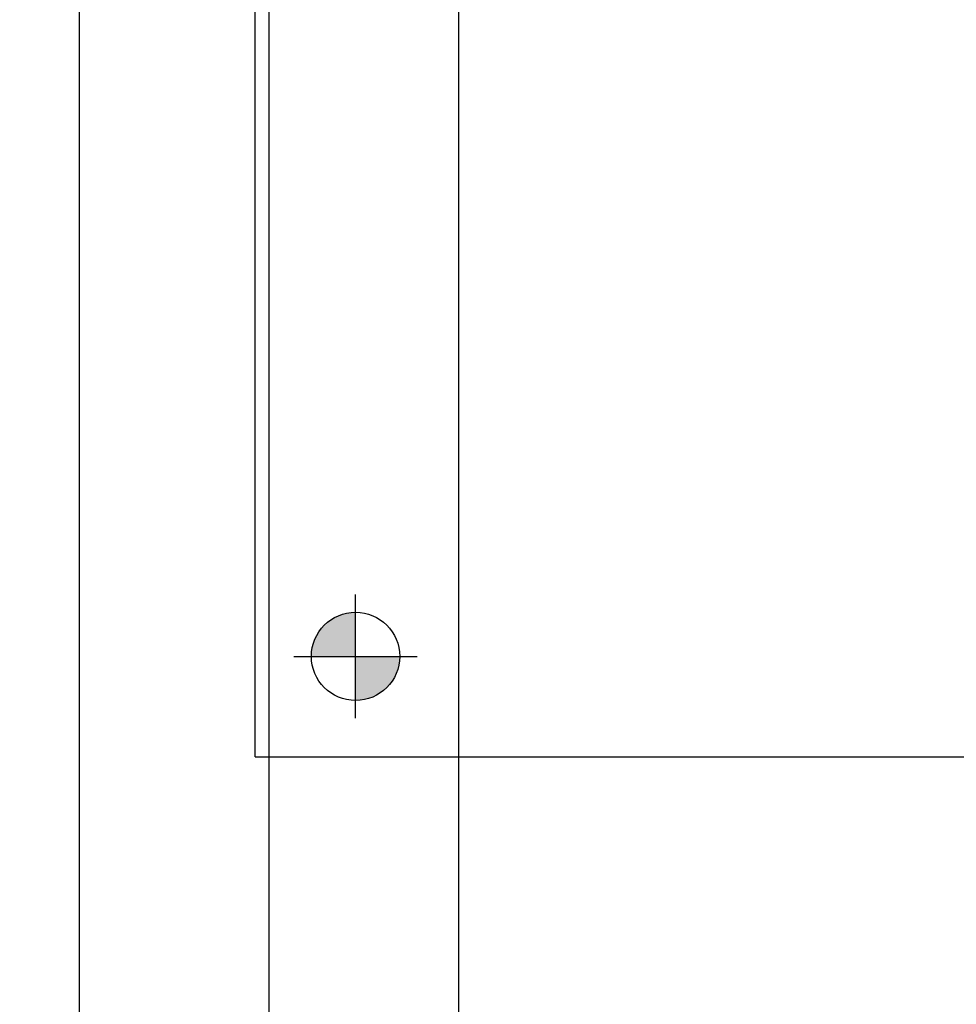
# Model space of a CAD drawing. Extents: x -7650383 to 4934791, y -114316 to 1826789.
# Tile 161 of 256: x 2134518 to 2134696, y 45318 to 45505. Entities that reach past the tile are written whole.
import ezdxf

# ---------------------------------------------------------------- set-up
doc = ezdxf.new("R2010")
doc.units = 0
doc.header["$LTSCALE"] = 800
doc.header["$MEASUREMENT"] = 0
doc.layers.add('KEY PLAN', color=251, linetype='CONTINUOUS')

# ---------------------------------------------------------------- blocks, each defined once
blk = doc.blocks.new('UTCOMBINE')
at = {"layer": 'KEY PLAN'}
h = blk.add_hatch(color=256, dxfattribs=at)
h.paths.add_polyline_path([(-706805.42, 43329.81), (-706797.03, 43329.81), (-706797.03, 43338.19, 0.414214)])
h.paths.add_polyline_path([(-706788.65, 43329.81), (-706797.03, 43329.81), (-706797.03, 43321.42, 0.414214)])
h = blk.add_hatch(color=256, dxfattribs=at)
h.paths.add_polyline_path([(-706805.42, 43329.81), (-706797.03, 43329.81), (-706797.03, 43338.19, 0.414214)])
h.paths.add_polyline_path([(-706788.65, 43329.81), (-706797.03, 43329.81), (-706797.03, 43321.42, 0.414214)])
h = blk.add_hatch(color=256, dxfattribs=at)
h.paths.add_polyline_path([(-706805.42, 43329.81), (-706797.03, 43329.81), (-706797.03, 43338.19, 0.414214)])
h.paths.add_polyline_path([(-706788.65, 43329.81), (-706797.03, 43329.81), (-706797.03, 43321.42, 0.414214)])
h = blk.add_hatch(color=256, dxfattribs=at)
h.paths.add_polyline_path([(-706805.42, 43329.81), (-706797.03, 43329.81), (-706797.03, 43338.19, 0.414214)])
h.paths.add_polyline_path([(-706788.65, 43329.81), (-706797.03, 43329.81), (-706797.03, 43321.42, 0.414214)])
h = blk.add_hatch(color=256, dxfattribs=at)
h.paths.add_polyline_path([(-706805.42, 43329.81), (-706797.03, 43329.81), (-706797.03, 43338.19, 0.414214)])
h.paths.add_polyline_path([(-706788.65, 43329.81), (-706797.03, 43329.81), (-706797.03, 43321.42, 0.414214)])
h = blk.add_hatch(color=256, dxfattribs=at)
h.paths.add_polyline_path([(-706805.42, 43329.81), (-706797.03, 43329.81), (-706797.03, 43338.19, 0.414214)])
h.paths.add_polyline_path([(-706788.65, 43329.81), (-706797.03, 43329.81), (-706797.03, 43321.42, 0.414214)])
h = blk.add_hatch(color=256, dxfattribs=at)
h.paths.add_polyline_path([(-706805.42, 43329.81), (-706797.03, 43329.81), (-706797.03, 43338.19, 0.414214)])
h.paths.add_polyline_path([(-706788.65, 43329.81), (-706797.03, 43329.81), (-706797.03, 43321.42, 0.414214)])
h = blk.add_hatch(color=256, dxfattribs=at)
h.paths.add_polyline_path([(-706805.42, 43329.81), (-706797.03, 43329.81), (-706797.03, 43338.19, 0.414214)])
h.paths.add_polyline_path([(-706788.65, 43329.81), (-706797.03, 43329.81), (-706797.03, 43321.42, 0.414214)])
h = blk.add_hatch(color=256, dxfattribs=at)
h.paths.add_polyline_path([(-706805.42, 43329.81), (-706797.03, 43329.81), (-706797.03, 43338.19, 0.414214)])
h.paths.add_polyline_path([(-706788.65, 43329.81), (-706797.03, 43329.81), (-706797.03, 43321.42, 0.414214)])
h = blk.add_hatch(color=256, dxfattribs=at)
h.paths.add_polyline_path([(-706805.42, 43329.81), (-706797.03, 43329.81), (-706797.03, 43338.19, 0.414214)])
h.paths.add_polyline_path([(-706788.65, 43329.81), (-706797.03, 43329.81), (-706797.03, 43321.42, 0.414214)])
h = blk.add_hatch(color=256, dxfattribs=at)
h.paths.add_polyline_path([(-706805.42, 43329.81), (-706797.03, 43329.81), (-706797.03, 43338.19, 0.414214)])
h.paths.add_polyline_path([(-706788.65, 43329.81), (-706797.03, 43329.81), (-706797.03, 43321.42, 0.414214)])
h = blk.add_hatch(color=256, dxfattribs=at)
h.paths.add_polyline_path([(-706805.42, 43329.81), (-706797.03, 43329.81), (-706797.03, 43338.19, 0.414214)])
h.paths.add_polyline_path([(-706788.65, 43329.81), (-706797.03, 43329.81), (-706797.03, 43321.42, 0.414214)])
h = blk.add_hatch(color=256, dxfattribs=at)
h.paths.add_polyline_path([(-706805.42, 43329.81), (-706797.03, 43329.81), (-706797.03, 43338.19, 0.414214)])
h.paths.add_polyline_path([(-706788.65, 43329.81), (-706797.03, 43329.81), (-706797.03, 43321.42, 0.414214)])
h = blk.add_hatch(color=256, dxfattribs=at)
h.paths.add_polyline_path([(-706805.42, 43329.81), (-706797.03, 43329.81), (-706797.03, 43338.19, 0.414214)])
h.paths.add_polyline_path([(-706788.65, 43329.81), (-706797.03, 43329.81), (-706797.03, 43321.42, 0.414214)])
h = blk.add_hatch(color=256, dxfattribs=at)
h.paths.add_polyline_path([(-706805.42, 43329.81), (-706797.03, 43329.81), (-706797.03, 43338.19, 0.414214)])
h.paths.add_polyline_path([(-706788.65, 43329.81), (-706797.03, 43329.81), (-706797.03, 43321.42, 0.414214)])
h = blk.add_hatch(color=256, dxfattribs=at)
h.paths.add_polyline_path([(-706805.42, 43329.81), (-706797.03, 43329.81), (-706797.03, 43338.19, 0.414214)])
h.paths.add_polyline_path([(-706788.65, 43329.81), (-706797.03, 43329.81), (-706797.03, 43321.42, 0.414214)])
h = blk.add_hatch(color=256, dxfattribs=at)
h.paths.add_polyline_path([(-706805.42, 43329.81), (-706797.03, 43329.81), (-706797.03, 43338.19, 0.414214)])
h.paths.add_polyline_path([(-706788.65, 43329.81), (-706797.03, 43329.81), (-706797.03, 43321.42, 0.414214)])
h = blk.add_hatch(color=256, dxfattribs=at)
h.paths.add_polyline_path([(-706805.42, 43329.81), (-706797.03, 43329.81), (-706797.03, 43338.19, 0.414214)])
h.paths.add_polyline_path([(-706788.65, 43329.81), (-706797.03, 43329.81), (-706797.03, 43321.42, 0.414214)])
h = blk.add_hatch(color=256, dxfattribs=at)
h.paths.add_polyline_path([(-706805.42, 43329.81), (-706797.03, 43329.81), (-706797.03, 43338.19, 0.414214)])
h.paths.add_polyline_path([(-706788.65, 43329.81), (-706797.03, 43329.81), (-706797.03, 43321.42, 0.414214)])
h = blk.add_hatch(color=256, dxfattribs=at)
h.paths.add_polyline_path([(-706805.42, 43329.81), (-706797.03, 43329.81), (-706797.03, 43338.19, 0.414214)])
h.paths.add_polyline_path([(-706788.65, 43329.81), (-706797.03, 43329.81), (-706797.03, 43321.42, 0.414214)])
h = blk.add_hatch(color=256, dxfattribs=at)
h.paths.add_polyline_path([(-706805.42, 43329.81), (-706797.03, 43329.81), (-706797.03, 43338.19, 0.414214)])
h.paths.add_polyline_path([(-706788.65, 43329.81), (-706797.03, 43329.81), (-706797.03, 43321.42, 0.414214)])
h = blk.add_hatch(color=256, dxfattribs=at)
h.paths.add_polyline_path([(-706805.42, 43329.81), (-706797.03, 43329.81), (-706797.03, 43338.19, 0.414214)])
h.paths.add_polyline_path([(-706788.65, 43329.81), (-706797.03, 43329.81), (-706797.03, 43321.42, 0.414214)])
h = blk.add_hatch(color=256, dxfattribs=at)
h.paths.add_polyline_path([(-706805.42, 43329.81), (-706797.03, 43329.81), (-706797.03, 43338.19, 0.414214)])
h.paths.add_polyline_path([(-706788.65, 43329.81), (-706797.03, 43329.81), (-706797.03, 43321.42, 0.414214)])
h = blk.add_hatch(color=256, dxfattribs=at)
h.paths.add_polyline_path([(-706805.42, 43329.81), (-706797.03, 43329.81), (-706797.03, 43338.19, 0.414214)])
h.paths.add_polyline_path([(-706788.65, 43329.81), (-706797.03, 43329.81), (-706797.03, 43321.42, 0.414214)])
h = blk.add_hatch(color=256, dxfattribs=at)
h.paths.add_polyline_path([(-706805.42, 43329.81), (-706797.03, 43329.81), (-706797.03, 43338.19, 0.414214)])
h.paths.add_polyline_path([(-706788.65, 43329.81), (-706797.03, 43329.81), (-706797.03, 43321.42, 0.414214)])
h = blk.add_hatch(color=256, dxfattribs=at)
h.paths.add_polyline_path([(-706805.42, 43329.81), (-706797.03, 43329.81), (-706797.03, 43338.19, 0.414214)])
h.paths.add_polyline_path([(-706788.65, 43329.81), (-706797.03, 43329.81), (-706797.03, 43321.42, 0.414214)])
h = blk.add_hatch(color=256, dxfattribs=at)
h.paths.add_polyline_path([(-706805.42, 43329.81), (-706797.03, 43329.81), (-706797.03, 43338.19, 0.414214)])
h.paths.add_polyline_path([(-706788.65, 43329.81), (-706797.03, 43329.81), (-706797.03, 43321.42, 0.414214)])
h = blk.add_hatch(color=256, dxfattribs=at)
h.paths.add_polyline_path([(-706805.42, 43329.81), (-706797.03, 43329.81), (-706797.03, 43338.19, 0.414214)])
h.paths.add_polyline_path([(-706788.65, 43329.81), (-706797.03, 43329.81), (-706797.03, 43321.42, 0.414214)])
h = blk.add_hatch(color=256, dxfattribs=at)
h.paths.add_polyline_path([(-706805.42, 43329.81), (-706797.03, 43329.81), (-706797.03, 43338.19, 0.414214)])
h.paths.add_polyline_path([(-706788.65, 43329.81), (-706797.03, 43329.81), (-706797.03, 43321.42, 0.414214)])
h = blk.add_hatch(color=256, dxfattribs=at)
h.paths.add_polyline_path([(-706805.42, 43329.81), (-706797.03, 43329.81), (-706797.03, 43338.19, 0.414214)])
h.paths.add_polyline_path([(-706788.65, 43329.81), (-706797.03, 43329.81), (-706797.03, 43321.42, 0.414214)])
h = blk.add_hatch(color=256, dxfattribs=at)
h.paths.add_polyline_path([(-706805.42, 43329.81), (-706797.03, 43329.81), (-706797.03, 43338.19, 0.414214)])
h.paths.add_polyline_path([(-706788.65, 43329.81), (-706797.03, 43329.81), (-706797.03, 43321.42, 0.414214)])
h = blk.add_hatch(color=256, dxfattribs=at)
h.paths.add_polyline_path([(-706805.42, 43329.81), (-706797.03, 43329.81), (-706797.03, 43338.19, 0.414214)])
h.paths.add_polyline_path([(-706788.65, 43329.81), (-706797.03, 43329.81), (-706797.03, 43321.42, 0.414214)])
h = blk.add_hatch(color=256, dxfattribs=at)
h.paths.add_polyline_path([(-706805.42, 43329.81), (-706797.03, 43329.81), (-706797.03, 43338.19, 0.414214)])
h.paths.add_polyline_path([(-706788.65, 43329.81), (-706797.03, 43329.81), (-706797.03, 43321.42, 0.414214)])
h = blk.add_hatch(color=256, dxfattribs=at)
h.paths.add_polyline_path([(-706805.42, 43329.81), (-706797.03, 43329.81), (-706797.03, 43338.19, 0.414214)])
h.paths.add_polyline_path([(-706788.65, 43329.81), (-706797.03, 43329.81), (-706797.03, 43321.42, 0.414214)])
h = blk.add_hatch(color=256, dxfattribs=at)
h.paths.add_polyline_path([(-706805.42, 43329.81), (-706797.03, 43329.81), (-706797.03, 43338.19, 0.414214)])
h.paths.add_polyline_path([(-706788.65, 43329.81), (-706797.03, 43329.81), (-706797.03, 43321.42, 0.414214)])
h = blk.add_hatch(color=256, dxfattribs=at)
h.paths.add_polyline_path([(-706805.42, 43329.81), (-706797.03, 43329.81), (-706797.03, 43338.19, 0.414214)])
h.paths.add_polyline_path([(-706788.65, 43329.81), (-706797.03, 43329.81), (-706797.03, 43321.42, 0.414214)])
h = blk.add_hatch(color=256, dxfattribs=at)
h.paths.add_polyline_path([(-706805.42, 43329.81), (-706797.03, 43329.81), (-706797.03, 43338.19, 0.414214)])
h.paths.add_polyline_path([(-706788.65, 43329.81), (-706797.03, 43329.81), (-706797.03, 43321.42, 0.414214)])
h = blk.add_hatch(color=256, dxfattribs=at)
h.paths.add_polyline_path([(-706805.42, 43329.81), (-706797.03, 43329.81), (-706797.03, 43338.19, 0.414214)])
h.paths.add_polyline_path([(-706788.65, 43329.81), (-706797.03, 43329.81), (-706797.03, 43321.42, 0.414214)])
h = blk.add_hatch(color=256, dxfattribs=at)
h.paths.add_polyline_path([(-706805.42, 43329.81), (-706797.03, 43329.81), (-706797.03, 43338.19, 0.414214)])
h.paths.add_polyline_path([(-706788.65, 43329.81), (-706797.03, 43329.81), (-706797.03, 43321.42, 0.414214)])
h = blk.add_hatch(color=256, dxfattribs=at)
h.paths.add_polyline_path([(-706805.42, 43329.81), (-706797.03, 43329.81), (-706797.03, 43338.19, 0.414214)])
h.paths.add_polyline_path([(-706788.65, 43329.81), (-706797.03, 43329.81), (-706797.03, 43321.42, 0.414214)])
h = blk.add_hatch(color=256, dxfattribs=at)
h.paths.add_polyline_path([(-706805.42, 43329.81), (-706797.03, 43329.81), (-706797.03, 43338.19, 0.414214)])
h.paths.add_polyline_path([(-706788.65, 43329.81), (-706797.03, 43329.81), (-706797.03, 43321.42, 0.414214)])
h = blk.add_hatch(color=256, dxfattribs=at)
h.paths.add_polyline_path([(-706805.42, 43329.81), (-706797.03, 43329.81), (-706797.03, 43338.19, 0.414214)])
h.paths.add_polyline_path([(-706788.65, 43329.81), (-706797.03, 43329.81), (-706797.03, 43321.42, 0.414214)])
h = blk.add_hatch(color=256, dxfattribs=at)
h.paths.add_polyline_path([(-706805.42, 43329.81), (-706797.03, 43329.81), (-706797.03, 43338.19, 0.414214)])
h.paths.add_polyline_path([(-706788.65, 43329.81), (-706797.03, 43329.81), (-706797.03, 43321.42, 0.414214)])
h = blk.add_hatch(color=256, dxfattribs=at)
h.paths.add_polyline_path([(-706805.42, 43329.81), (-706797.03, 43329.81), (-706797.03, 43338.19, 0.414214)])
h.paths.add_polyline_path([(-706788.65, 43329.81), (-706797.03, 43329.81), (-706797.03, 43321.42, 0.414214)])
h = blk.add_hatch(color=256, dxfattribs=at)
h.paths.add_polyline_path([(-706805.42, 43329.81), (-706797.03, 43329.81), (-706797.03, 43338.19, 0.414214)])
h.paths.add_polyline_path([(-706788.65, 43329.81), (-706797.03, 43329.81), (-706797.03, 43321.42, 0.414214)])
h = blk.add_hatch(color=256, dxfattribs=at)
h.paths.add_polyline_path([(-706805.42, 43329.81), (-706797.03, 43329.81), (-706797.03, 43338.19, 0.414214)])
h.paths.add_polyline_path([(-706788.65, 43329.81), (-706797.03, 43329.81), (-706797.03, 43321.42, 0.414214)])
h = blk.add_hatch(color=256, dxfattribs=at)
h.paths.add_polyline_path([(-706805.42, 43329.81), (-706797.03, 43329.81), (-706797.03, 43338.19, 0.414214)])
h.paths.add_polyline_path([(-706788.65, 43329.81), (-706797.03, 43329.81), (-706797.03, 43321.42, 0.414214)])
h = blk.add_hatch(color=256, dxfattribs=at)
h.paths.add_polyline_path([(-706805.42, 43329.81), (-706797.03, 43329.81), (-706797.03, 43338.19, 0.414214)])
h.paths.add_polyline_path([(-706788.65, 43329.81), (-706797.03, 43329.81), (-706797.03, 43321.42, 0.414214)])
h = blk.add_hatch(color=256, dxfattribs=at)
h.paths.add_polyline_path([(-706805.42, 43329.81), (-706797.03, 43329.81), (-706797.03, 43338.19, 0.414214)])
h.paths.add_polyline_path([(-706788.65, 43329.81), (-706797.03, 43329.81), (-706797.03, 43321.42, 0.414214)])
h = blk.add_hatch(color=256, dxfattribs=at)
h.paths.add_polyline_path([(-706805.42, 43329.81), (-706797.03, 43329.81), (-706797.03, 43338.19, 0.414214)])
h.paths.add_polyline_path([(-706788.65, 43329.81), (-706797.03, 43329.81), (-706797.03, 43321.42, 0.414214)])
h = blk.add_hatch(color=256, dxfattribs=at)
h.paths.add_polyline_path([(-706805.42, 43329.81), (-706797.03, 43329.81), (-706797.03, 43338.19, 0.414214)])
h.paths.add_polyline_path([(-706788.65, 43329.81), (-706797.03, 43329.81), (-706797.03, 43321.42, 0.414214)])
h = blk.add_hatch(color=256, dxfattribs=at)
h.paths.add_polyline_path([(-706805.42, 43329.81), (-706797.03, 43329.81), (-706797.03, 43338.19, 0.414214)])
h.paths.add_polyline_path([(-706788.65, 43329.81), (-706797.03, 43329.81), (-706797.03, 43321.42, 0.414214)])
h = blk.add_hatch(color=256, dxfattribs=at)
h.paths.add_polyline_path([(-706805.42, 43329.81), (-706797.03, 43329.81), (-706797.03, 43338.19, 0.414214)])
h.paths.add_polyline_path([(-706788.65, 43329.81), (-706797.03, 43329.81), (-706797.03, 43321.42, 0.414214)])
h = blk.add_hatch(color=256, dxfattribs=at)
h.paths.add_polyline_path([(-706805.42, 43329.81), (-706797.03, 43329.81), (-706797.03, 43338.19, 0.414214)])
h.paths.add_polyline_path([(-706788.65, 43329.81), (-706797.03, 43329.81), (-706797.03, 43321.42, 0.414214)])
h = blk.add_hatch(color=256, dxfattribs=at)
h.paths.add_polyline_path([(-706805.42, 43329.81), (-706797.03, 43329.81), (-706797.03, 43338.19, 0.414214)])
h.paths.add_polyline_path([(-706788.65, 43329.81), (-706797.03, 43329.81), (-706797.03, 43321.42, 0.414214)])
h = blk.add_hatch(color=256, dxfattribs=at)
h.paths.add_polyline_path([(-706805.42, 43329.81), (-706797.03, 43329.81), (-706797.03, 43338.19, 0.414214)])
h.paths.add_polyline_path([(-706788.65, 43329.81), (-706797.03, 43329.81), (-706797.03, 43321.42, 0.414214)])
h = blk.add_hatch(color=256, dxfattribs=at)
h.paths.add_polyline_path([(-706805.42, 43329.81), (-706797.03, 43329.81), (-706797.03, 43338.19, 0.414214)])
h.paths.add_polyline_path([(-706788.65, 43329.81), (-706797.03, 43329.81), (-706797.03, 43321.42, 0.414214)])
h = blk.add_hatch(color=256, dxfattribs=at)
h.paths.add_polyline_path([(-706805.42, 43329.81), (-706797.03, 43329.81), (-706797.03, 43338.19, 0.414214)])
h.paths.add_polyline_path([(-706788.65, 43329.81), (-706797.03, 43329.81), (-706797.03, 43321.42, 0.414214)])
h = blk.add_hatch(color=256, dxfattribs=at)
h.paths.add_polyline_path([(-706805.42, 43329.81), (-706797.03, 43329.81), (-706797.03, 43338.19, 0.414214)])
h.paths.add_polyline_path([(-706788.65, 43329.81), (-706797.03, 43329.81), (-706797.03, 43321.42, 0.414214)])
h = blk.add_hatch(color=256, dxfattribs=at)
h.paths.add_polyline_path([(-706805.42, 43329.81), (-706797.03, 43329.81), (-706797.03, 43338.19, 0.414214)])
h.paths.add_polyline_path([(-706788.65, 43329.81), (-706797.03, 43329.81), (-706797.03, 43321.42, 0.414214)])
h = blk.add_hatch(color=256, dxfattribs=at)
h.paths.add_polyline_path([(-706805.42, 43329.81), (-706797.03, 43329.81), (-706797.03, 43338.19, 0.414214)])
h.paths.add_polyline_path([(-706788.65, 43329.81), (-706797.03, 43329.81), (-706797.03, 43321.42, 0.414214)])
h = blk.add_hatch(color=256, dxfattribs=at)
h.paths.add_polyline_path([(-706805.42, 43329.81), (-706797.03, 43329.81), (-706797.03, 43338.19, 0.414214)])
h.paths.add_polyline_path([(-706788.65, 43329.81), (-706797.03, 43329.81), (-706797.03, 43321.42, 0.414214)])
h = blk.add_hatch(color=256, dxfattribs=at)
h.paths.add_polyline_path([(-706805.42, 43329.81), (-706797.03, 43329.81), (-706797.03, 43338.19, 0.414214)])
h.paths.add_polyline_path([(-706788.65, 43329.81), (-706797.03, 43329.81), (-706797.03, 43321.42, 0.414214)])
h = blk.add_hatch(color=256, dxfattribs=at)
h.paths.add_polyline_path([(-706805.42, 43329.81), (-706797.03, 43329.81), (-706797.03, 43338.19, 0.414214)])
h.paths.add_polyline_path([(-706788.65, 43329.81), (-706797.03, 43329.81), (-706797.03, 43321.42, 0.414214)])
for p, q in [((-706780.62, 44536.22, 0), (-706780.62, 42926.93, 0)), ((-706780.62, 44373.62, 0), (-706780.62, 42844.98, 0)), ((-706816.62, 44029.91, 0), (-706816.62, 42927.56, 0)), ((-706744.62, 44029.91, 0), (-706744.62, 42927.56, 0)), ((-706744.62, 44029.91, 0), (-706744.62, 42927.56, 0)), ((-706744.62, 44029.91, 0), (-706744.62, 42927.56, 0)), ((-706744.62, 44029.91, 0), (-706744.62, 42927.56, 0)), ((-706777.98, 43348.86, 0), (-707082.8, 43348.86, 0)), ((-706777.98, 43348.86, 0), (-707082.8, 43348.86, 0)), ((-706777.98, 43348.86, 0), (-707082.8, 43348.86, 0)), ((-706777.98, 43348.86, 0), (-707082.8, 43348.86, 0)), ((-706777.98, 43348.86, 0), (-707082.8, 43348.86, 0)), ((-706777.98, 43348.86, 0), (-707082.8, 43348.86, 0)), ((-706777.98, 43348.86, 0), (-707082.8, 43348.86, 0)), ((-706777.98, 43348.86, 0), (-707082.8, 43348.86, 0)), ((-706777.98, 43348.86, 0), (-707082.8, 43348.86, 0)), ((-706777.98, 43348.86, 0), (-707082.8, 43348.86, 0)), ((-706777.98, 43348.86, 0), (-707082.8, 43348.86, 0)), ((-706777.98, 43348.86, 0), (-707082.8, 43348.86, 0)), ((-706777.98, 43348.86, 0), (-707082.8, 43348.86, 0)), ((-706777.98, 43348.86, 0), (-707082.8, 43348.86, 0)), ((-706777.98, 43348.86, 0), (-707082.8, 43348.86, 0)), ((-706777.98, 43348.86, 0), (-707082.8, 43348.86, 0)), ((-706777.98, 43348.86, 0), (-707082.8, 43348.86, 0)), ((-706777.98, 43348.86, 0), (-707082.8, 43348.86, 0)), ((-706777.98, 43348.86, 0), (-707082.8, 43348.86, 0)), ((-706777.98, 43348.86, 0), (-707082.8, 43348.86, 0)), ((-706777.98, 43348.86, 0), (-707082.8, 43348.86, 0)), ((-706777.98, 43348.86, 0), (-707082.8, 43348.86, 0)), ((-706777.98, 43348.86, 0), (-707082.8, 43348.86, 0)), ((-706777.98, 43348.86, 0), (-707082.8, 43348.86, 0)), ((-706777.98, 43348.86, 0), (-707082.8, 43348.86, 0)), ((-706777.98, 43348.86, 0), (-707082.8, 43348.86, 0)), ((-706777.98, 43348.86, 0), (-707082.8, 43348.86, 0)), ((-706777.98, 43348.86, 0), (-707082.8, 43348.86, 0)), ((-706777.98, 43348.86, 0), (-707082.8, 43348.86, 0)), ((-706777.98, 43348.86, 0), (-707082.8, 43348.86, 0)), ((-706777.98, 43348.86, 0), (-707082.8, 43348.86, 0)), ((-706777.98, 43348.86, 0), (-707082.8, 43348.86, 0)), ((-706777.98, 43348.86, 0), (-707082.8, 43348.86, 0)), ((-706777.98, 43348.86, 0), (-707082.8, 43348.86, 0)), ((-706777.98, 43348.86, 0), (-707082.8, 43348.86, 0)), ((-706777.98, 43348.86, 0), (-707082.8, 43348.86, 0)), ((-706777.98, 43348.86, 0), (-707082.8, 43348.86, 0)), ((-706777.98, 43348.86, 0), (-707082.8, 43348.86, 0)), ((-706777.98, 43348.86, 0), (-707082.8, 43348.86, 0)), ((-706777.98, 43348.86, 0), (-707082.8, 43348.86, 0)), ((-706777.98, 43348.86, 0), (-707082.8, 43348.86, 0)), ((-706777.98, 43348.86, 0), (-707082.8, 43348.86, 0)), ((-706777.98, 43348.86, 0), (-707082.8, 43348.86, 0)), ((-706777.98, 43348.86, 0), (-707082.8, 43348.86, 0)), ((-706777.98, 43348.86, 0), (-707082.8, 43348.86, 0)), ((-706777.98, 43348.86, 0), (-707082.8, 43348.86, 0)), ((-706777.98, 43348.86, 0), (-707082.8, 43348.86, 0)), ((-706777.98, 43348.86, 0), (-707082.8, 43348.86, 0)), ((-706777.98, 43348.86, 0), (-707082.8, 43348.86, 0)), ((-706777.98, 43348.86, 0), (-707082.8, 43348.86, 0)), ((-706777.98, 43348.86, 0), (-707082.8, 43348.86, 0)), ((-706777.98, 43348.86, 0), (-707082.8, 43348.86, 0)), ((-706777.98, 43348.86, 0), (-707082.8, 43348.86, 0)), ((-706777.98, 43348.86, 0), (-707082.8, 43348.86, 0)), ((-706777.98, 43348.86, 0), (-707082.8, 43348.86, 0)), ((-706777.98, 43348.86, 0), (-707082.8, 43348.86, 0)), ((-706777.98, 43348.86, 0), (-707082.8, 43348.86, 0)), ((-706777.98, 43348.86, 0), (-707082.8, 43348.86, 0)), ((-706777.98, 43348.86, 0), (-707082.8, 43348.86, 0)), ((-706777.98, 43348.86, 0), (-707082.8, 43348.86, 0)), ((-706777.98, 43348.86, 0), (-707082.8, 43348.86, 0)), ((-706777.98, 43348.86, 0), (-707082.8, 43348.86, 0)), ((-706777.98, 43348.86, 0), (-707082.8, 43348.86, 0)), ((-706777.98, 43348.86, 0), (-707082.8, 43348.86, 0)), ((-706777.98, 43348.86, 0), (-706777.98, 43044.04, 0)), ((-706777.98, 43348.86, 0), (-706777.98, 43044.04, 0)), ((-706777.98, 43348.86, 0), (-706777.98, 43044.04, 0)), ((-706777.98, 43348.86, 0), (-706777.98, 43044.04, 0)), ((-706777.98, 43348.86, 0), (-706777.98, 43044.04, 0)), ((-706777.98, 43348.86, 0), (-706777.98, 43044.04, 0)), ((-706777.98, 43348.86, 0), (-706777.98, 43044.04, 0)), ((-706777.98, 43348.86, 0), (-706777.98, 43044.04, 0)), ((-706777.98, 43348.86, 0), (-706777.98, 43044.04, 0)), ((-706777.98, 43348.86, 0), (-706777.98, 43044.04, 0)), ((-706777.98, 43348.86, 0), (-706777.98, 43044.04, 0)), ((-706777.98, 43348.86, 0), (-706777.98, 43044.04, 0)), ((-706777.98, 43348.86, 0), (-706777.98, 43044.04, 0)), ((-706777.98, 43348.86, 0), (-706777.98, 43044.04, 0)), ((-706777.98, 43348.86, 0), (-706777.98, 43044.04, 0)), ((-706777.98, 43348.86, 0), (-706777.98, 43044.04, 0)), ((-706777.98, 43348.86, 0), (-706777.98, 43044.04, 0)), ((-706777.98, 43348.86, 0), (-706777.98, 43044.04, 0)), ((-706777.98, 43348.86, 0), (-706777.98, 43044.04, 0)), ((-706777.98, 43348.86, 0), (-706777.98, 43044.04, 0)), ((-706777.98, 43348.86, 0), (-706777.98, 43044.04, 0)), ((-706777.98, 43348.86, 0), (-706777.98, 43044.04, 0)), ((-706777.98, 43348.86, 0), (-706777.98, 43044.04, 0)), ((-706777.98, 43348.86, 0), (-706777.98, 43044.04, 0)), ((-706777.98, 43348.86, 0), (-706777.98, 43044.04, 0)), ((-706777.98, 43348.86, 0), (-706777.98, 43044.04, 0)), ((-706777.98, 43348.86, 0), (-706777.98, 43044.04, 0)), ((-706777.98, 43348.86, 0), (-706777.98, 43044.04, 0)), ((-706777.98, 43348.86, 0), (-706777.98, 43044.04, 0)), ((-706777.98, 43348.86, 0), (-706777.98, 43044.04, 0)), ((-706777.98, 43348.86, 0), (-706777.98, 43044.04, 0)), ((-706777.98, 43348.86, 0), (-706777.98, 43044.04, 0)), ((-706777.98, 43348.86, 0), (-706777.98, 43044.04, 0)), ((-706777.98, 43348.86, 0), (-706777.98, 43044.04, 0)), ((-706777.98, 43348.86, 0), (-706777.98, 43044.04, 0)), ((-706777.98, 43348.86, 0), (-706777.98, 43044.04, 0)), ((-706777.98, 43348.86, 0), (-706777.98, 43044.04, 0)), ((-706777.98, 43348.86, 0), (-706777.98, 43044.04, 0)), ((-706777.98, 43348.86, 0), (-706777.98, 43044.04, 0)), ((-706777.98, 43348.86, 0), (-706777.98, 43044.04, 0)), ((-706777.98, 43348.86, 0), (-706777.98, 43044.04, 0)), ((-706777.98, 43348.86, 0), (-706777.98, 43044.04, 0)), ((-706777.98, 43348.86, 0), (-706777.98, 43044.04, 0)), ((-706777.98, 43348.86, 0), (-706777.98, 43044.04, 0)), ((-706777.98, 43348.86, 0), (-706777.98, 43044.04, 0)), ((-706777.98, 43348.86, 0), (-706777.98, 43044.04, 0)), ((-706777.98, 43348.86, 0), (-706777.98, 43044.04, 0)), ((-706777.98, 43348.86, 0), (-706777.98, 43044.04, 0)), ((-706777.98, 43348.86, 0), (-706777.98, 43044.04, 0)), ((-706777.98, 43348.86, 0), (-706777.98, 43044.04, 0)), ((-706777.98, 43348.86, 0), (-706777.98, 43044.04, 0)), ((-706777.98, 43348.86, 0), (-706777.98, 43044.04, 0)), ((-706777.98, 43348.86, 0), (-706777.98, 43044.04, 0)), ((-706777.98, 43348.86, 0), (-706777.98, 43044.04, 0)), ((-706777.98, 43348.86, 0), (-706777.98, 43044.04, 0)), ((-706777.98, 43348.86, 0), (-706777.98, 43044.04, 0)), ((-706777.98, 43348.86, 0), (-706777.98, 43044.04, 0)), ((-706777.98, 43348.86, 0), (-706777.98, 43044.04, 0)), ((-706777.98, 43348.86, 0), (-706777.98, 43044.04, 0)), ((-706777.98, 43348.86, 0), (-706777.98, 43044.04, 0)), ((-706777.98, 43348.86, 0), (-706777.98, 43044.04, 0)), ((-706777.98, 43348.86, 0), (-706777.98, 43044.04, 0)), ((-706777.98, 43348.86, 0), (-706777.98, 43044.04, 0)), ((-706777.98, 43348.86, 0), (-706777.98, 43044.04, 0)), ((-706797.03, 43341.52, 0), (-706797.03, 43318.09, 0)), ((-706797.03, 43341.52, 0), (-706797.03, 43318.09, 0)), ((-706797.03, 43341.52, 0), (-706797.03, 43318.09, 0)), ((-706797.03, 43341.52, 0), (-706797.03, 43318.09, 0)), ((-706797.03, 43341.52, 0), (-706797.03, 43318.09, 0)), ((-706797.03, 43341.52, 0), (-706797.03, 43318.09, 0)), ((-706797.03, 43341.52, 0), (-706797.03, 43318.09, 0)), ((-706797.03, 43341.52, 0), (-706797.03, 43318.09, 0)), ((-706797.03, 43341.52, 0), (-706797.03, 43318.09, 0)), ((-706797.03, 43341.52, 0), (-706797.03, 43318.09, 0)), ((-706797.03, 43341.52, 0), (-706797.03, 43318.09, 0)), ((-706797.03, 43341.52, 0), (-706797.03, 43318.09, 0)), ((-706797.03, 43341.52, 0), (-706797.03, 43318.09, 0)), ((-706797.03, 43341.52, 0), (-706797.03, 43318.09, 0)), ((-706797.03, 43341.52, 0), (-706797.03, 43318.09, 0)), ((-706797.03, 43341.52, 0), (-706797.03, 43318.09, 0)), ((-706797.03, 43341.52, 0), (-706797.03, 43318.09, 0)), ((-706797.03, 43341.52, 0), (-706797.03, 43318.09, 0)), ((-706797.03, 43341.52, 0), (-706797.03, 43318.09, 0)), ((-706797.03, 43341.52, 0), (-706797.03, 43318.09, 0)), ((-706797.03, 43341.52, 0), (-706797.03, 43318.09, 0)), ((-706797.03, 43341.52, 0), (-706797.03, 43318.09, 0)), ((-706797.03, 43341.52, 0), (-706797.03, 43318.09, 0)), ((-706797.03, 43341.52, 0), (-706797.03, 43318.09, 0)), ((-706797.03, 43341.52, 0), (-706797.03, 43318.09, 0)), ((-706797.03, 43341.52, 0), (-706797.03, 43318.09, 0)), ((-706797.03, 43341.52, 0), (-706797.03, 43318.09, 0)), ((-706797.03, 43341.52, 0), (-706797.03, 43318.09, 0)), ((-706797.03, 43341.52, 0), (-706797.03, 43318.09, 0)), ((-706797.03, 43341.52, 0), (-706797.03, 43318.09, 0)), ((-706797.03, 43341.52, 0), (-706797.03, 43318.09, 0)), ((-706797.03, 43341.52, 0), (-706797.03, 43318.09, 0)), ((-706797.03, 43341.52, 0), (-706797.03, 43318.09, 0)), ((-706797.03, 43341.52, 0), (-706797.03, 43318.09, 0)), ((-706797.03, 43341.52, 0), (-706797.03, 43318.09, 0)), ((-706797.03, 43341.52, 0), (-706797.03, 43318.09, 0)), ((-706797.03, 43341.52, 0), (-706797.03, 43318.09, 0)), ((-706797.03, 43341.52, 0), (-706797.03, 43318.09, 0)), ((-706797.03, 43341.52, 0), (-706797.03, 43318.09, 0)), ((-706797.03, 43341.52, 0), (-706797.03, 43318.09, 0)), ((-706797.03, 43341.52, 0), (-706797.03, 43318.09, 0)), ((-706797.03, 43341.52, 0), (-706797.03, 43318.09, 0)), ((-706797.03, 43341.52, 0), (-706797.03, 43318.09, 0)), ((-706797.03, 43341.52, 0), (-706797.03, 43318.09, 0)), ((-706797.03, 43341.52, 0), (-706797.03, 43318.09, 0)), ((-706797.03, 43341.52, 0), (-706797.03, 43318.09, 0)), ((-706797.03, 43341.52, 0), (-706797.03, 43318.09, 0)), ((-706797.03, 43341.52, 0), (-706797.03, 43318.09, 0)), ((-706797.03, 43341.52, 0), (-706797.03, 43318.09, 0)), ((-706797.03, 43341.52, 0), (-706797.03, 43318.09, 0)), ((-706797.03, 43341.52, 0), (-706797.03, 43318.09, 0)), ((-706797.03, 43341.52, 0), (-706797.03, 43318.09, 0)), ((-706797.03, 43341.52, 0), (-706797.03, 43318.09, 0)), ((-706797.03, 43341.52, 0), (-706797.03, 43318.09, 0)), ((-706797.03, 43341.52, 0), (-706797.03, 43318.09, 0)), ((-706797.03, 43341.52, 0), (-706797.03, 43318.09, 0)), ((-706797.03, 43341.52, 0), (-706797.03, 43318.09, 0)), ((-706797.03, 43341.52, 0), (-706797.03, 43318.09, 0)), ((-706797.03, 43341.52, 0), (-706797.03, 43318.09, 0)), ((-706797.03, 43341.52, 0), (-706797.03, 43318.09, 0)), ((-706797.03, 43341.52, 0), (-706797.03, 43318.09, 0)), ((-706797.03, 43341.52, 0), (-706797.03, 43318.09, 0)), ((-706797.03, 43341.52, 0), (-706797.03, 43318.09, 0)), ((-706797.03, 43341.52, 0), (-706797.03, 43318.09, 0)), ((-706797.03, 43341.52, 0), (-706797.03, 43318.09, 0)), ((-706797.03, 43341.52, 0), (-706797.03, 43318.09, 0)), ((-706797.03, 43341.52, 0), (-706797.03, 43318.09, 0)), ((-706797.03, 43341.52, 0), (-706797.03, 43318.09, 0)), ((-706797.03, 43341.52, 0), (-706797.03, 43318.09, 0)), ((-706797.03, 43341.52, 0), (-706797.03, 43318.09, 0)), ((-706797.03, 43341.52, 0), (-706797.03, 43318.09, 0)), ((-706797.03, 43341.52, 0), (-706797.03, 43318.09, 0)), ((-706797.03, 43341.52, 0), (-706797.03, 43318.09, 0)), ((-706797.03, 43341.52, 0), (-706797.03, 43318.09, 0)), ((-706797.03, 43341.52, 0), (-706797.03, 43318.09, 0)), ((-706797.03, 43341.52, 0), (-706797.03, 43318.09, 0)), ((-706797.03, 43341.52, 0), (-706797.03, 43318.09, 0)), ((-706797.03, 43341.52, 0), (-706797.03, 43318.09, 0)), ((-706797.03, 43341.52, 0), (-706797.03, 43318.09, 0)), ((-706797.03, 43341.52, 0), (-706797.03, 43318.09, 0)), ((-706797.03, 43341.52, 0), (-706797.03, 43318.09, 0)), ((-706797.03, 43341.52, 0), (-706797.03, 43318.09, 0)), ((-706797.03, 43341.52, 0), (-706797.03, 43318.09, 0)), ((-706797.03, 43341.52, 0), (-706797.03, 43318.09, 0)), ((-706797.03, 43341.52, 0), (-706797.03, 43318.09, 0)), ((-706797.03, 43341.52, 0), (-706797.03, 43318.09, 0)), ((-706797.03, 43341.52, 0), (-706797.03, 43318.09, 0)), ((-706797.03, 43341.52, 0), (-706797.03, 43318.09, 0)), ((-706797.03, 43341.52, 0), (-706797.03, 43318.09, 0)), ((-706797.03, 43341.52, 0), (-706797.03, 43318.09, 0)), ((-706797.03, 43341.52, 0), (-706797.03, 43318.09, 0)), ((-706797.03, 43341.52, 0), (-706797.03, 43318.09, 0)), ((-706797.03, 43341.52, 0), (-706797.03, 43318.09, 0)), ((-706797.03, 43341.52, 0), (-706797.03, 43318.09, 0)), ((-706797.03, 43341.52, 0), (-706797.03, 43318.09, 0)), ((-706797.03, 43341.52, 0), (-706797.03, 43318.09, 0)), ((-706797.03, 43341.52, 0), (-706797.03, 43318.09, 0)), ((-706797.03, 43341.52, 0), (-706797.03, 43318.09, 0)), ((-706797.03, 43341.52, 0), (-706797.03, 43318.09, 0)), ((-706797.03, 43341.52, 0), (-706797.03, 43318.09, 0)), ((-706797.03, 43341.52, 0), (-706797.03, 43318.09, 0)), ((-706797.03, 43341.52, 0), (-706797.03, 43318.09, 0)), ((-706797.03, 43341.52, 0), (-706797.03, 43318.09, 0)), ((-706797.03, 43341.52, 0), (-706797.03, 43318.09, 0)), ((-706797.03, 43341.52, 0), (-706797.03, 43318.09, 0)), ((-706797.03, 43341.52, 0), (-706797.03, 43318.09, 0)), ((-706797.03, 43341.52, 0), (-706797.03, 43318.09, 0)), ((-706797.03, 43341.52, 0), (-706797.03, 43318.09, 0)), ((-706797.03, 43341.52, 0), (-706797.03, 43318.09, 0)), ((-706797.03, 43341.52, 0), (-706797.03, 43318.09, 0)), ((-706797.03, 43341.52, 0), (-706797.03, 43318.09, 0)), ((-706797.03, 43341.52, 0), (-706797.03, 43318.09, 0)), ((-706797.03, 43341.52, 0), (-706797.03, 43318.09, 0)), ((-706797.03, 43341.52, 0), (-706797.03, 43318.09, 0)), ((-706797.03, 43341.52, 0), (-706797.03, 43318.09, 0)), ((-706797.03, 43341.52, 0), (-706797.03, 43318.09, 0)), ((-706797.03, 43341.52, 0), (-706797.03, 43318.09, 0)), ((-706797.03, 43341.52, 0), (-706797.03, 43318.09, 0)), ((-706797.03, 43341.52, 0), (-706797.03, 43318.09, 0)), ((-706797.03, 43341.52, 0), (-706797.03, 43318.09, 0)), ((-706797.03, 43341.52, 0), (-706797.03, 43318.09, 0)), ((-706797.03, 43341.52, 0), (-706797.03, 43318.09, 0)), ((-706797.03, 43341.52, 0), (-706797.03, 43318.09, 0)), ((-706797.03, 43341.52, 0), (-706797.03, 43318.09, 0)), ((-706797.03, 43341.52, 0), (-706797.03, 43318.09, 0)), ((-706797.03, 43341.52, 0), (-706797.03, 43318.09, 0)), ((-706797.03, 43341.52, 0), (-706797.03, 43318.09, 0)), ((-706797.03, 43341.52, 0), (-706797.03, 43318.09, 0)), ((-706785.32, 43329.81, 0), (-706808.75, 43329.81, 0)), ((-706785.32, 43329.81, 0), (-706808.75, 43329.81, 0)), ((-706785.32, 43329.81, 0), (-706808.75, 43329.81, 0)), ((-706785.32, 43329.81, 0), (-706808.75, 43329.81, 0)), ((-706785.32, 43329.81, 0), (-706808.75, 43329.81, 0)), ((-706785.32, 43329.81, 0), (-706808.75, 43329.81, 0)), ((-706785.32, 43329.81, 0), (-706808.75, 43329.81, 0)), ((-706785.32, 43329.81, 0), (-706808.75, 43329.81, 0)), ((-706785.32, 43329.81, 0), (-706808.75, 43329.81, 0)), ((-706785.32, 43329.81, 0), (-706808.75, 43329.81, 0)), ((-706785.32, 43329.81, 0), (-706808.75, 43329.81, 0)), ((-706785.32, 43329.81, 0), (-706808.75, 43329.81, 0)), ((-706785.32, 43329.81, 0), (-706808.75, 43329.81, 0)), ((-706785.32, 43329.81, 0), (-706808.75, 43329.81, 0)), ((-706785.32, 43329.81, 0), (-706808.75, 43329.81, 0)), ((-706785.32, 43329.81, 0), (-706808.75, 43329.81, 0)), ((-706785.32, 43329.81, 0), (-706808.75, 43329.81, 0)), ((-706785.32, 43329.81, 0), (-706808.75, 43329.81, 0)), ((-706785.32, 43329.81, 0), (-706808.75, 43329.81, 0)), ((-706785.32, 43329.81, 0), (-706808.75, 43329.81, 0)), ((-706785.32, 43329.81, 0), (-706808.75, 43329.81, 0)), ((-706785.32, 43329.81, 0), (-706808.75, 43329.81, 0)), ((-706785.32, 43329.81, 0), (-706808.75, 43329.81, 0)), ((-706785.32, 43329.81, 0), (-706808.75, 43329.81, 0)), ((-706785.32, 43329.81, 0), (-706808.75, 43329.81, 0)), ((-706785.32, 43329.81, 0), (-706808.75, 43329.81, 0)), ((-706785.32, 43329.81, 0), (-706808.75, 43329.81, 0)), ((-706785.32, 43329.81, 0), (-706808.75, 43329.81, 0)), ((-706785.32, 43329.81, 0), (-706808.75, 43329.81, 0)), ((-706785.32, 43329.81, 0), (-706808.75, 43329.81, 0)), ((-706785.32, 43329.81, 0), (-706808.75, 43329.81, 0)), ((-706785.32, 43329.81, 0), (-706808.75, 43329.81, 0)), ((-706785.32, 43329.81, 0), (-706808.75, 43329.81, 0)), ((-706785.32, 43329.81, 0), (-706808.75, 43329.81, 0)), ((-706785.32, 43329.81, 0), (-706808.75, 43329.81, 0)), ((-706785.32, 43329.81, 0), (-706808.75, 43329.81, 0)), ((-706785.32, 43329.81, 0), (-706808.75, 43329.81, 0)), ((-706785.32, 43329.81, 0), (-706808.75, 43329.81, 0)), ((-706785.32, 43329.81, 0), (-706808.75, 43329.81, 0)), ((-706785.32, 43329.81, 0), (-706808.75, 43329.81, 0)), ((-706785.32, 43329.81, 0), (-706808.75, 43329.81, 0)), ((-706785.32, 43329.81, 0), (-706808.75, 43329.81, 0)), ((-706785.32, 43329.81, 0), (-706808.75, 43329.81, 0)), ((-706785.32, 43329.81, 0), (-706808.75, 43329.81, 0)), ((-706785.32, 43329.81, 0), (-706808.75, 43329.81, 0)), ((-706785.32, 43329.81, 0), (-706808.75, 43329.81, 0)), ((-706785.32, 43329.81, 0), (-706808.75, 43329.81, 0)), ((-706785.32, 43329.81, 0), (-706808.75, 43329.81, 0)), ((-706785.32, 43329.81, 0), (-706808.75, 43329.81, 0)), ((-706785.32, 43329.81, 0), (-706808.75, 43329.81, 0)), ((-706785.32, 43329.81, 0), (-706808.75, 43329.81, 0)), ((-706785.32, 43329.81, 0), (-706808.75, 43329.81, 0)), ((-706785.32, 43329.81, 0), (-706808.75, 43329.81, 0)), ((-706785.32, 43329.81, 0), (-706808.75, 43329.81, 0)), ((-706785.32, 43329.81, 0), (-706808.75, 43329.81, 0)), ((-706785.32, 43329.81, 0), (-706808.75, 43329.81, 0)), ((-706785.32, 43329.81, 0), (-706808.75, 43329.81, 0)), ((-706785.32, 43329.81, 0), (-706808.75, 43329.81, 0)), ((-706785.32, 43329.81, 0), (-706808.75, 43329.81, 0)), ((-706785.32, 43329.81, 0), (-706808.75, 43329.81, 0)), ((-706785.32, 43329.81, 0), (-706808.75, 43329.81, 0)), ((-706785.32, 43329.81, 0), (-706808.75, 43329.81, 0)), ((-706785.32, 43329.81, 0), (-706808.75, 43329.81, 0)), ((-706785.32, 43329.81, 0), (-706808.75, 43329.81, 0)), ((-706785.32, 43329.81, 0), (-706808.75, 43329.81, 0)), ((-706785.32, 43329.81, 0), (-706808.75, 43329.81, 0)), ((-706785.32, 43329.81, 0), (-706808.75, 43329.81, 0)), ((-706785.32, 43329.81, 0), (-706808.75, 43329.81, 0)), ((-706785.32, 43329.81, 0), (-706808.75, 43329.81, 0)), ((-706785.32, 43329.81, 0), (-706808.75, 43329.81, 0)), ((-706785.32, 43329.81, 0), (-706808.75, 43329.81, 0)), ((-706785.32, 43329.81, 0), (-706808.75, 43329.81, 0)), ((-706785.32, 43329.81, 0), (-706808.75, 43329.81, 0)), ((-706785.32, 43329.81, 0), (-706808.75, 43329.81, 0)), ((-706785.32, 43329.81, 0), (-706808.75, 43329.81, 0)), ((-706785.32, 43329.81, 0), (-706808.75, 43329.81, 0)), ((-706785.32, 43329.81, 0), (-706808.75, 43329.81, 0)), ((-706785.32, 43329.81, 0), (-706808.75, 43329.81, 0)), ((-706785.32, 43329.81, 0), (-706808.75, 43329.81, 0)), ((-706785.32, 43329.81, 0), (-706808.75, 43329.81, 0)), ((-706785.32, 43329.81, 0), (-706808.75, 43329.81, 0)), ((-706785.32, 43329.81, 0), (-706808.75, 43329.81, 0)), ((-706785.32, 43329.81, 0), (-706808.75, 43329.81, 0)), ((-706785.32, 43329.81, 0), (-706808.75, 43329.81, 0)), ((-706785.32, 43329.81, 0), (-706808.75, 43329.81, 0)), ((-706785.32, 43329.81, 0), (-706808.75, 43329.81, 0)), ((-706785.32, 43329.81, 0), (-706808.75, 43329.81, 0)), ((-706785.32, 43329.81, 0), (-706808.75, 43329.81, 0)), ((-706785.32, 43329.81, 0), (-706808.75, 43329.81, 0)), ((-706785.32, 43329.81, 0), (-706808.75, 43329.81, 0)), ((-706785.32, 43329.81, 0), (-706808.75, 43329.81, 0)), ((-706785.32, 43329.81, 0), (-706808.75, 43329.81, 0)), ((-706785.32, 43329.81, 0), (-706808.75, 43329.81, 0)), ((-706785.32, 43329.81, 0), (-706808.75, 43329.81, 0)), ((-706785.32, 43329.81, 0), (-706808.75, 43329.81, 0)), ((-706785.32, 43329.81, 0), (-706808.75, 43329.81, 0)), ((-706785.32, 43329.81, 0), (-706808.75, 43329.81, 0)), ((-706785.32, 43329.81, 0), (-706808.75, 43329.81, 0)), ((-706785.32, 43329.81, 0), (-706808.75, 43329.81, 0)), ((-706785.32, 43329.81, 0), (-706808.75, 43329.81, 0)), ((-706785.32, 43329.81, 0), (-706808.75, 43329.81, 0)), ((-706785.32, 43329.81, 0), (-706808.75, 43329.81, 0)), ((-706785.32, 43329.81, 0), (-706808.75, 43329.81, 0)), ((-706785.32, 43329.81, 0), (-706808.75, 43329.81, 0)), ((-706785.32, 43329.81, 0), (-706808.75, 43329.81, 0)), ((-706785.32, 43329.81, 0), (-706808.75, 43329.81, 0)), ((-706785.32, 43329.81, 0), (-706808.75, 43329.81, 0)), ((-706785.32, 43329.81, 0), (-706808.75, 43329.81, 0)), ((-706785.32, 43329.81, 0), (-706808.75, 43329.81, 0)), ((-706785.32, 43329.81, 0), (-706808.75, 43329.81, 0)), ((-706785.32, 43329.81, 0), (-706808.75, 43329.81, 0)), ((-706785.32, 43329.81, 0), (-706808.75, 43329.81, 0)), ((-706785.32, 43329.81, 0), (-706808.75, 43329.81, 0)), ((-706785.32, 43329.81, 0), (-706808.75, 43329.81, 0)), ((-706785.32, 43329.81, 0), (-706808.75, 43329.81, 0)), ((-706785.32, 43329.81, 0), (-706808.75, 43329.81, 0)), ((-706785.32, 43329.81, 0), (-706808.75, 43329.81, 0)), ((-706785.32, 43329.81, 0), (-706808.75, 43329.81, 0)), ((-706785.32, 43329.81, 0), (-706808.75, 43329.81, 0)), ((-706785.32, 43329.81, 0), (-706808.75, 43329.81, 0)), ((-706785.32, 43329.81, 0), (-706808.75, 43329.81, 0)), ((-706785.32, 43329.81, 0), (-706808.75, 43329.81, 0)), ((-706785.32, 43329.81, 0), (-706808.75, 43329.81, 0)), ((-706785.32, 43329.81, 0), (-706808.75, 43329.81, 0)), ((-706785.32, 43329.81, 0), (-706808.75, 43329.81, 0)), ((-706785.32, 43329.81, 0), (-706808.75, 43329.81, 0)), ((-706785.32, 43329.81, 0), (-706808.75, 43329.81, 0)), ((-706785.32, 43329.81, 0), (-706808.75, 43329.81, 0))]:
    blk.add_line(p, q, dxfattribs=at)
for centre, radius in [((-706930.39, 43196.45, 0), 361.31), ((-706797.03, 43329.81, 0), 8.38), ((-706797.03, 43329.81, 0), 8.38), ((-706797.03, 43329.81, 0), 8.38), ((-706797.03, 43329.81, 0), 8.38), ((-706797.03, 43329.81, 0), 8.38), ((-706797.03, 43329.81, 0), 8.38), ((-706797.03, 43329.81, 0), 8.38), ((-706797.03, 43329.81, 0), 8.38), ((-706797.03, 43329.81, 0), 8.38), ((-706797.03, 43329.81, 0), 8.38), ((-706797.03, 43329.81, 0), 8.38), ((-706797.03, 43329.81, 0), 8.38), ((-706797.03, 43329.81, 0), 8.38), ((-706797.03, 43329.81, 0), 8.38), ((-706797.03, 43329.81, 0), 8.38), ((-706797.03, 43329.81, 0), 8.38), ((-706797.03, 43329.81, 0), 8.38), ((-706797.03, 43329.81, 0), 8.38), ((-706797.03, 43329.81, 0), 8.38), ((-706797.03, 43329.81, 0), 8.38), ((-706797.03, 43329.81, 0), 8.38), ((-706797.03, 43329.81, 0), 8.38), ((-706797.03, 43329.81, 0), 8.38), ((-706797.03, 43329.81, 0), 8.38), ((-706797.03, 43329.81, 0), 8.38), ((-706797.03, 43329.81, 0), 8.38), ((-706797.03, 43329.81, 0), 8.38), ((-706797.03, 43329.81, 0), 8.38), ((-706797.03, 43329.81, 0), 8.38), ((-706797.03, 43329.81, 0), 8.38), ((-706797.03, 43329.81, 0), 8.38), ((-706797.03, 43329.81, 0), 8.38), ((-706797.03, 43329.81, 0), 8.38), ((-706797.03, 43329.81, 0), 8.38), ((-706797.03, 43329.81, 0), 8.38), ((-706797.03, 43329.81, 0), 8.38), ((-706797.03, 43329.81, 0), 8.38), ((-706797.03, 43329.81, 0), 8.38), ((-706797.03, 43329.81, 0), 8.38), ((-706797.03, 43329.81, 0), 8.38), ((-706797.03, 43329.81, 0), 8.38), ((-706797.03, 43329.81, 0), 8.38), ((-706797.03, 43329.81, 0), 8.38), ((-706797.03, 43329.81, 0), 8.38), ((-706797.03, 43329.81, 0), 8.38), ((-706797.03, 43329.81, 0), 8.38), ((-706797.03, 43329.81, 0), 8.38), ((-706797.03, 43329.81, 0), 8.38), ((-706797.03, 43329.81, 0), 8.38), ((-706797.03, 43329.81, 0), 8.38), ((-706797.03, 43329.81, 0), 8.38), ((-706797.03, 43329.81, 0), 8.38), ((-706797.03, 43329.81, 0), 8.38), ((-706797.03, 43329.81, 0), 8.38), ((-706797.03, 43329.81, 0), 8.38), ((-706797.03, 43329.81, 0), 8.38), ((-706797.03, 43329.81, 0), 8.38), ((-706797.03, 43329.81, 0), 8.38), ((-706797.03, 43329.81, 0), 8.38), ((-706797.03, 43329.81, 0), 8.38), ((-706797.03, 43329.81, 0), 8.38), ((-706797.03, 43329.81, 0), 8.38), ((-706797.03, 43329.81, 0), 8.38), ((-706797.03, 43329.81, 0), 8.38), ((-706797.03, 43329.81, 0), 8.38), ((-706797.03, 43329.81, 0), 8.38), ((-706797.03, 43329.81, 0), 8.38), ((-706797.03, 43329.81, 0), 8.38), ((-706797.03, 43329.81, 0), 8.38), ((-706797.03, 43329.81, 0), 8.38), ((-706797.03, 43329.81, 0), 8.38), ((-706797.03, 43329.81, 0), 8.38), ((-706797.03, 43329.81, 0), 8.38), ((-706797.03, 43329.81, 0), 8.38), ((-706797.03, 43329.81, 0), 8.38), ((-706797.03, 43329.81, 0), 8.38), ((-706797.03, 43329.81, 0), 8.38), ((-706797.03, 43329.81, 0), 8.38), ((-706797.03, 43329.81, 0), 8.38), ((-706797.03, 43329.81, 0), 8.38), ((-706797.03, 43329.81, 0), 8.38), ((-706797.03, 43329.81, 0), 8.38), ((-706797.03, 43329.81, 0), 8.38), ((-706797.03, 43329.81, 0), 8.38), ((-706797.03, 43329.81, 0), 8.38), ((-706797.03, 43329.81, 0), 8.38), ((-706797.03, 43329.81, 0), 8.38), ((-706797.03, 43329.81, 0), 8.38), ((-706797.03, 43329.81, 0), 8.38), ((-706797.03, 43329.81, 0), 8.38), ((-706797.03, 43329.81, 0), 8.38), ((-706797.03, 43329.81, 0), 8.38), ((-706797.03, 43329.81, 0), 8.38), ((-706797.03, 43329.81, 0), 8.38), ((-706797.03, 43329.81, 0), 8.38), ((-706797.03, 43329.81, 0), 8.38), ((-706797.03, 43329.81, 0), 8.38), ((-706797.03, 43329.81, 0), 8.38), ((-706797.03, 43329.81, 0), 8.38), ((-706797.03, 43329.81, 0), 8.38), ((-706797.03, 43329.81, 0), 8.38), ((-706797.03, 43329.81, 0), 8.38), ((-706797.03, 43329.81, 0), 8.38), ((-706797.03, 43329.81, 0), 8.38), ((-706797.03, 43329.81, 0), 8.38), ((-706797.03, 43329.81, 0), 8.38), ((-706797.03, 43329.81, 0), 8.38), ((-706797.03, 43329.81, 0), 8.38), ((-706797.03, 43329.81, 0), 8.38), ((-706797.03, 43329.81, 0), 8.38), ((-706797.03, 43329.81, 0), 8.38), ((-706797.03, 43329.81, 0), 8.38), ((-706797.03, 43329.81, 0), 8.38), ((-706797.03, 43329.81, 0), 8.38), ((-706797.03, 43329.81, 0), 8.38), ((-706797.03, 43329.81, 0), 8.38), ((-706797.03, 43329.81, 0), 8.38), ((-706797.03, 43329.81, 0), 8.38), ((-706797.03, 43329.81, 0), 8.38), ((-706797.03, 43329.81, 0), 8.38), ((-706797.03, 43329.81, 0), 8.38), ((-706797.03, 43329.81, 0), 8.38), ((-706797.03, 43329.81, 0), 8.38), ((-706797.03, 43329.81, 0), 8.38), ((-706797.03, 43329.81, 0), 8.38), ((-706797.03, 43329.81, 0), 8.38), ((-706797.03, 43329.81, 0), 8.38), ((-706797.03, 43329.81, 0), 8.38)]:
    blk.add_circle(centre, radius, dxfattribs=at)

msp = doc.modelspace()

# ---------------------------------------------------------------- block references
at = {"layer": 'KEY PLAN', "rotation": 180}
msp.add_blockref('UTCOMBINE', (1427784.7, 88713.58, 0), dxfattribs=at)

doc.saveas('drawing.dxf')
